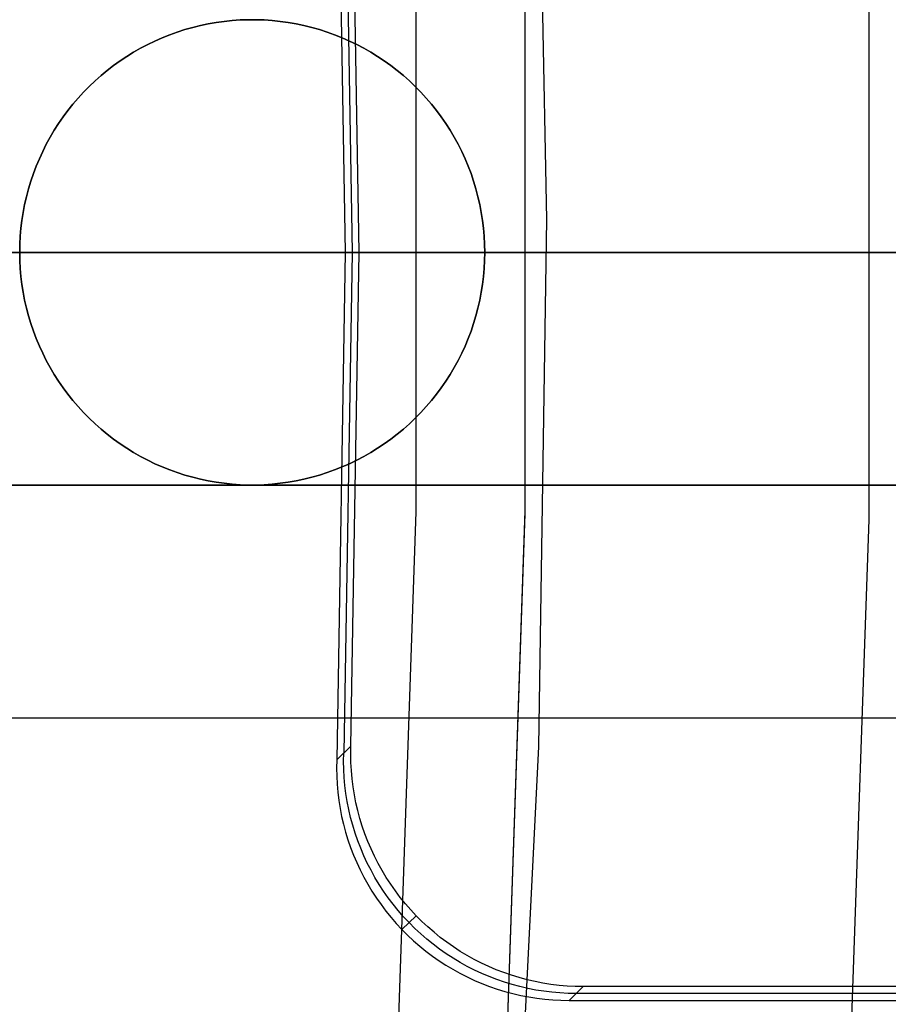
# Model space of a CAD drawing. Header units: millimetres. Extents: x 8926 to 10090, y -5004 to -3986.
# Tile 213 of 256: x 9569.69 to 9573.43, y -4356.74 to -4352.51. Entities that reach past the tile are written whole.
import ezdxf

# ---------------------------------------------------------------- set-up
doc = ezdxf.new("R2010")
doc.units = ezdxf.units.MM
for name, color, linetype in [('1', 7, 'Continuous'), ('COLOR EXT', 7, 'Continuous'), ('luz', 7, 'Continuous')]:
    doc.layers.add(name, color=color, linetype=linetype)
doc.layers.add('BLANCO METALICO', color=7, linetype='Continuous', true_color=0xededed)

msp = doc.modelspace()

# ---------------------------------------------------------------- linework, layer by layer
at = {"layer": '1', "color": 29, "true_color": 0x4d342b}
for p, q in [((9571.9109, -4351.1008, 76.062), (9571.9551, -4353.3647, 76.062)), ((9571.9551, -4353.3647, 76.062), (9571.9207, -4355.6288, 76.062)), ((9571.9207, -4355.6288, 76.062), (9571.8076, -4357.8903, 76.062))]:
    msp.add_line(p, q, dxfattribs=at)
at = {"layer": '1', "color": 250, "true_color": 0x111111}
for p, q in [((9571.862, -4352.3822, 61.1), (9571.862, -4354.6284, 61.1)), ((9571.8622, -4352.3944, 61.1), (9571.8622, -4354.6162, 61.1)), ((9574.7975, -4353.5053, 45.7922), (9533.9541, -4353.5053, 45.7922)), ((9571.8717, -4353.5053, 61.1), (9559.9499, -4353.5053, 61.1)), ((9571.8717, -4353.5053, 61.1), (9571.9734, -4353.5053, 61.0983)), ((9571.9734, -4353.5053, 61.0983), (9572.075, -4353.5053, 61.0931)), ((9572.075, -4353.5053, 61.0931), (9572.1764, -4353.5053, 61.0844)), ((9572.1764, -4353.5053, 61.0844), (9572.2774, -4353.5053, 61.0722)), ((9572.2774, -4353.5053, 61.0722), (9572.378, -4353.5053, 61.0567)), ((9572.378, -4353.5053, 61.0567), (9572.4779, -4353.5053, 61.0377)), ((9572.4779, -4353.5053, 61.0377), (9572.5772, -4353.5053, 61.0153)), ((9572.5772, -4353.5053, 61.0153), (9572.6756, -4353.5053, 60.9895)), ((9572.6756, -4353.5053, 60.9895), (9572.7731, -4353.5053, 60.9604)), ((9572.7731, -4353.5053, 60.9604), (9572.8695, -4353.5053, 60.928)), ((9572.8695, -4353.5053, 60.928), (9572.9648, -4353.5053, 60.8923)), ((9572.9648, -4353.5053, 60.8923), (9573.0588, -4353.5053, 60.8533)), ((9573.0588, -4353.5053, 60.8533), (9573.1514, -4353.5053, 60.8112)), ((9573.1514, -4353.5053, 60.8112), (9573.2425, -4353.5053, 60.7659)), ((9573.2425, -4353.5053, 60.7659), (9573.3321, -4353.5053, 60.7176)), ((9573.3321, -4353.5053, 60.7176), (9573.4199, -4353.5053, 60.6662)), ((9573.4199, -4353.5053, 60.6662), (9573.5059, -4353.5053, 60.6119)), ((9571.862, -4354.6284, 61.1), (9571.7845, -4356.8732, 61.1)), ((9571.8622, -4354.6162, 61.1), (9571.7864, -4356.8367, 61.1))]:
    msp.add_line(p, q, dxfattribs=at)
at = {"layer": 'BLANCO METALICO'}
for p, q in [((9570.4339, -4352.5386, 242.0324), (9570.4006, -4352.5481, 242.0324)), ((9570.4006, -4352.5481, 236.5324), (9570.4339, -4352.5386, 236.5324)), ((9570.4674, -4352.5304, 242.0324), (9570.4339, -4352.5386, 242.0324)), ((9570.4339, -4352.5386, 236.5324), (9570.4674, -4352.5304, 236.5324)), ((9570.5012, -4352.5233, 242.0324), (9570.4674, -4352.5304, 242.0324)), ((9570.4674, -4352.5304, 236.5324), (9570.5012, -4352.5233, 236.5324)), ((9570.5352, -4352.5173, 242.0324), (9570.5012, -4352.5233, 242.0324)), ((9570.5012, -4352.5233, 236.5324), (9570.5352, -4352.5173, 236.5324)), ((9570.5694, -4352.5126, 242.0324), (9570.5352, -4352.5173, 242.0324)), ((9570.5352, -4352.5173, 236.5324), (9570.5694, -4352.5126, 236.5324)), ((9570.6037, -4352.509, 242.0324), (9570.5694, -4352.5126, 242.0324)), ((9570.5694, -4352.5126, 236.5324), (9570.6037, -4352.509, 236.5324)), ((9570.6381, -4352.5066, 242.0324), (9570.6037, -4352.509, 242.0324)), ((9570.6037, -4352.509, 236.5324), (9570.6381, -4352.5066, 236.5324)), ((9570.6726, -4352.5055, 242.0324), (9570.6381, -4352.5066, 242.0324)), ((9570.6381, -4352.5066, 236.5324), (9570.6726, -4352.5055, 236.5324)), ((9570.7072, -4352.5055, 242.0324), (9570.6726, -4352.5055, 242.0324)), ((9570.6726, -4352.5055, 236.5324), (9570.7072, -4352.5055, 236.5324)), ((9570.7417, -4352.5066, 242.0324), (9570.7072, -4352.5055, 242.0324)), ((9570.7072, -4352.5055, 236.5324), (9570.7417, -4352.5066, 236.5324)), ((9570.7761, -4352.509, 242.0324), (9570.7417, -4352.5066, 242.0324)), ((9570.7417, -4352.5066, 236.5324), (9570.7761, -4352.509, 236.5324)), ((9570.8104, -4352.5126, 242.0324), (9570.7761, -4352.509, 242.0324)), ((9570.7761, -4352.509, 236.5324), (9570.8104, -4352.5126, 236.5324)), ((9570.8446, -4352.5173, 242.0324), (9570.8104, -4352.5126, 242.0324)), ((9570.8104, -4352.5126, 236.5324), (9570.8446, -4352.5173, 236.5324)), ((9570.8786, -4352.5233, 242.0324), (9570.8446, -4352.5173, 242.0324)), ((9570.8446, -4352.5173, 236.5324), (9570.8786, -4352.5233, 236.5324)), ((9570.9124, -4352.5304, 242.0324), (9570.8786, -4352.5233, 242.0324)), ((9570.8786, -4352.5233, 236.5324), (9570.9124, -4352.5304, 236.5324)), ((9570.9459, -4352.5386, 242.0324), (9570.9124, -4352.5304, 242.0324)), ((9570.9124, -4352.5304, 236.5324), (9570.9459, -4352.5386, 236.5324)), ((9570.9792, -4352.5481, 242.0324), (9570.9459, -4352.5386, 242.0324)), ((9570.9459, -4352.5386, 236.5324), (9570.9792, -4352.5481, 236.5324)), ((9570.3353, -4352.5703, 242.0324), (9570.3032, -4352.5831, 242.0324)), ((9570.3032, -4352.5831, 236.5324), (9570.3353, -4352.5703, 236.5324)), ((9570.3678, -4352.5586, 242.0324), (9570.3353, -4352.5703, 242.0324)), ((9570.3353, -4352.5703, 236.5324), (9570.3678, -4352.5586, 236.5324)), ((9570.4006, -4352.5481, 242.0324), (9570.3678, -4352.5586, 242.0324)), ((9570.3678, -4352.5586, 236.5324), (9570.4006, -4352.5481, 236.5324)), ((9571.012, -4352.5586, 242.0324), (9570.9792, -4352.5481, 242.0324)), ((9570.9792, -4352.5481, 236.5324), (9571.012, -4352.5586, 236.5324)), ((9571.0445, -4352.5703, 242.0324), (9571.012, -4352.5586, 242.0324)), ((9571.012, -4352.5586, 236.5324), (9571.0445, -4352.5703, 236.5324)), ((9571.0766, -4352.5831, 242.0324), (9571.0445, -4352.5703, 242.0324)), ((9571.0445, -4352.5703, 236.5324), (9571.0766, -4352.5831, 236.5324)), ((9570.2405, -4352.612, 242.0324), (9570.21, -4352.628, 242.0324)), ((9570.21, -4352.628, 236.5324), (9570.2405, -4352.612, 236.5324)), ((9570.2716, -4352.597, 242.0324), (9570.2405, -4352.612, 242.0324)), ((9570.2405, -4352.612, 236.5324), (9570.2716, -4352.597, 236.5324)), ((9570.3032, -4352.5831, 242.0324), (9570.2716, -4352.597, 242.0324)), ((9570.2716, -4352.597, 236.5324), (9570.3032, -4352.5831, 236.5324)), ((9571.1082, -4352.597, 242.0324), (9571.0766, -4352.5831, 242.0324)), ((9571.0766, -4352.5831, 236.5324), (9571.1082, -4352.597, 236.5324)), ((9571.1393, -4352.612, 242.0324), (9571.1082, -4352.597, 242.0324)), ((9571.1082, -4352.597, 236.5324), (9571.1393, -4352.612, 236.5324)), ((9571.1698, -4352.628, 242.0324), (9571.1393, -4352.612, 242.0324)), ((9571.1393, -4352.612, 236.5324), (9571.1698, -4352.628, 236.5324)), ((9570.1506, -4352.6632, 242.0324), (9570.1218, -4352.6823, 242.0324)), ((9570.1218, -4352.6823, 236.5324), (9570.1506, -4352.6632, 236.5324)), ((9570.18, -4352.6451, 242.0324), (9570.1506, -4352.6632, 242.0324)), ((9570.1506, -4352.6632, 236.5324), (9570.18, -4352.6451, 236.5324)), ((9570.21, -4352.628, 242.0324), (9570.18, -4352.6451, 242.0324)), ((9570.18, -4352.6451, 236.5324), (9570.21, -4352.628, 236.5324)), ((9571.1998, -4352.6451, 242.0324), (9571.1698, -4352.628, 242.0324)), ((9571.1698, -4352.628, 236.5324), (9571.1998, -4352.6451, 236.5324)), ((9571.2292, -4352.6632, 242.0324), (9571.1998, -4352.6451, 242.0324)), ((9571.1998, -4352.6451, 236.5324), (9571.2292, -4352.6632, 236.5324)), ((9571.258, -4352.6823, 242.0324), (9571.2292, -4352.6632, 242.0324)), ((9571.2292, -4352.6632, 236.5324), (9571.258, -4352.6823, 236.5324)), ((9570.0938, -4352.7024, 242.0324), (9570.0664, -4352.7235, 242.0324)), ((9570.0664, -4352.7235, 236.5324), (9570.0938, -4352.7024, 236.5324)), ((9570.1218, -4352.6823, 242.0324), (9570.0938, -4352.7024, 242.0324)), ((9570.0938, -4352.7024, 236.5324), (9570.1218, -4352.6823, 236.5324)), ((9571.286, -4352.7024, 242.0324), (9571.258, -4352.6823, 242.0324)), ((9571.258, -4352.6823, 236.5324), (9571.286, -4352.7024, 236.5324)), ((9571.3134, -4352.7235, 242.0324), (9571.286, -4352.7024, 242.0324)), ((9571.286, -4352.7024, 236.5324), (9571.3134, -4352.7235, 236.5324)), ((9570.0398, -4352.7455, 242.0324), (9570.014, -4352.7684, 242.0324)), ((9570.014, -4352.7684, 236.5324), (9570.0398, -4352.7455, 236.5324)), ((9570.0664, -4352.7235, 242.0324), (9570.0398, -4352.7455, 242.0324)), ((9570.0398, -4352.7455, 236.5324), (9570.0664, -4352.7235, 236.5324)), ((9571.34, -4352.7455, 242.0324), (9571.3134, -4352.7235, 242.0324)), ((9571.3134, -4352.7235, 236.5324), (9571.34, -4352.7455, 236.5324)), ((9571.3658, -4352.7684, 242.0324), (9571.34, -4352.7455, 242.0324)), ((9571.34, -4352.7455, 236.5324), (9571.3658, -4352.7684, 236.5324)), ((9569.9889, -4352.7921, 242.0324), (9569.9647, -4352.8167, 242.0324)), ((9569.9647, -4352.8167, 236.5324), (9569.9889, -4352.7921, 236.5324)), ((9570.014, -4352.7684, 242.0324), (9569.9889, -4352.7921, 242.0324)), ((9569.9889, -4352.7921, 236.5324), (9570.014, -4352.7684, 236.5324)), ((9571.3909, -4352.7921, 242.0324), (9571.3658, -4352.7684, 242.0324)), ((9571.3658, -4352.7684, 236.5324), (9571.3909, -4352.7921, 236.5324)), ((9571.4151, -4352.8167, 242.0324), (9571.3909, -4352.7921, 242.0324)), ((9571.3909, -4352.7921, 236.5324), (9571.4151, -4352.8167, 236.5324)), ((9569.9647, -4352.8167, 242.0324), (9569.9414, -4352.8422, 242.0324)), ((9569.9414, -4352.8422, 236.5324), (9569.9647, -4352.8167, 236.5324)), ((9571.4384, -4352.8422, 242.0324), (9571.4151, -4352.8167, 242.0324)), ((9571.4151, -4352.8167, 236.5324), (9571.4384, -4352.8422, 236.5324)), ((9569.9189, -4352.8684, 242.0324), (9569.8974, -4352.8954, 242.0324)), ((9569.8974, -4352.8954, 236.5324), (9569.9189, -4352.8684, 236.5324)), ((9569.9414, -4352.8422, 242.0324), (9569.9189, -4352.8684, 242.0324)), ((9569.9189, -4352.8684, 236.5324), (9569.9414, -4352.8422, 236.5324)), ((9571.4609, -4352.8684, 242.0324), (9571.4384, -4352.8422, 242.0324)), ((9571.4384, -4352.8422, 236.5324), (9571.4609, -4352.8684, 236.5324)), ((9571.4824, -4352.8954, 242.0324), (9571.4609, -4352.8684, 242.0324)), ((9571.4609, -4352.8684, 236.5324), (9571.4824, -4352.8954, 236.5324)), ((9569.8974, -4352.8954, 242.0324), (9569.8768, -4352.9231, 242.0324)), ((9569.8768, -4352.9231, 236.5324), (9569.8974, -4352.8954, 236.5324)), ((9571.503, -4352.9231, 242.0324), (9571.4824, -4352.8954, 242.0324)), ((9571.4824, -4352.8954, 236.5324), (9571.503, -4352.9231, 236.5324)), ((9569.8572, -4352.9515, 242.0324), (9569.8386, -4352.9806, 242.0324)), ((9569.8386, -4352.9806, 236.5324), (9569.8572, -4352.9515, 236.5324)), ((9569.8768, -4352.9231, 242.0324), (9569.8572, -4352.9515, 242.0324)), ((9569.8572, -4352.9515, 236.5324), (9569.8768, -4352.9231, 236.5324)), ((9571.5226, -4352.9515, 242.0324), (9571.503, -4352.9231, 242.0324)), ((9571.503, -4352.9231, 236.5324), (9571.5226, -4352.9515, 236.5324)), ((9571.5412, -4352.9806, 242.0324), (9571.5226, -4352.9515, 242.0324)), ((9571.5226, -4352.9515, 236.5324), (9571.5412, -4352.9806, 236.5324)), ((9569.8386, -4352.9806, 242.0324), (9569.821, -4353.0103, 242.0324)), ((9569.821, -4353.0103, 236.5324), (9569.8386, -4352.9806, 236.5324)), ((9571.5588, -4353.0103, 242.0324), (9571.5412, -4352.9806, 242.0324)), ((9571.5412, -4352.9806, 236.5324), (9571.5588, -4353.0103, 236.5324)), ((9569.8044, -4353.0406, 242.0324), (9569.7889, -4353.0714, 242.0324)), ((9569.7889, -4353.0714, 236.5324), (9569.8044, -4353.0406, 236.5324)), ((9569.821, -4353.0103, 242.0324), (9569.8044, -4353.0406, 242.0324)), ((9569.8044, -4353.0406, 236.5324), (9569.821, -4353.0103, 236.5324)), ((9571.5754, -4353.0406, 242.0324), (9571.5588, -4353.0103, 242.0324)), ((9571.5588, -4353.0103, 236.5324), (9571.5754, -4353.0406, 236.5324)), ((9571.5909, -4353.0714, 242.0324), (9571.5754, -4353.0406, 242.0324)), ((9571.5754, -4353.0406, 236.5324), (9571.5909, -4353.0714, 236.5324)), ((9569.7889, -4353.0714, 242.0324), (9569.7745, -4353.1028, 242.0324)), ((9569.7745, -4353.1028, 236.5324), (9569.7889, -4353.0714, 236.5324)), ((9571.6053, -4353.1028, 242.0324), (9571.5909, -4353.0714, 242.0324)), ((9571.5909, -4353.0714, 236.5324), (9571.6053, -4353.1028, 236.5324)), ((9569.7745, -4353.1028, 242.0324), (9569.7611, -4353.1346, 242.0324)), ((9569.7611, -4353.1346, 236.5324), (9569.7745, -4353.1028, 236.5324)), ((9571.6187, -4353.1346, 242.0324), (9571.6053, -4353.1028, 242.0324)), ((9571.6053, -4353.1028, 236.5324), (9571.6187, -4353.1346, 236.5324)), ((9569.7489, -4353.1669, 242.0324), (9569.7378, -4353.1996, 242.0324)), ((9569.7378, -4353.1996, 236.5324), (9569.7489, -4353.1669, 236.5324)), ((9569.7611, -4353.1346, 242.0324), (9569.7489, -4353.1669, 242.0324)), ((9569.7489, -4353.1669, 236.5324), (9569.7611, -4353.1346, 236.5324)), ((9571.6309, -4353.1669, 242.0324), (9571.6187, -4353.1346, 242.0324)), ((9571.6187, -4353.1346, 236.5324), (9571.6309, -4353.1669, 236.5324)), ((9571.642, -4353.1996, 242.0324), (9571.6309, -4353.1669, 242.0324)), ((9571.6309, -4353.1669, 236.5324), (9571.642, -4353.1996, 236.5324)), ((9569.7378, -4353.1996, 242.0324), (9569.7278, -4353.2326, 242.0324)), ((9569.7278, -4353.2326, 236.5324), (9569.7378, -4353.1996, 236.5324)), ((9571.652, -4353.2326, 242.0324), (9571.642, -4353.1996, 242.0324)), ((9571.642, -4353.1996, 236.5324), (9571.652, -4353.2326, 236.5324)), ((9569.7278, -4353.2326, 242.0324), (9569.719, -4353.266, 242.0324)), ((9569.719, -4353.266, 236.5324), (9569.7278, -4353.2326, 236.5324)), ((9571.6608, -4353.266, 242.0324), (9571.652, -4353.2326, 242.0324)), ((9571.652, -4353.2326, 236.5324), (9571.6608, -4353.266, 236.5324)), ((9569.7113, -4353.2996, 242.0324), (9569.7048, -4353.3335, 242.0324)), ((9569.7048, -4353.3335, 236.5324), (9569.7113, -4353.2996, 236.5324)), ((9569.719, -4353.266, 242.0324), (9569.7113, -4353.2996, 242.0324)), ((9569.7113, -4353.2996, 236.5324), (9569.719, -4353.266, 236.5324)), ((9571.6685, -4353.2996, 242.0324), (9571.6608, -4353.266, 242.0324)), ((9571.6608, -4353.266, 236.5324), (9571.6685, -4353.2996, 236.5324)), ((9571.675, -4353.3335, 242.0324), (9571.6685, -4353.2996, 242.0324)), ((9571.6685, -4353.2996, 236.5324), (9571.675, -4353.3335, 236.5324)), ((9569.7048, -4353.3335, 242.0324), (9569.6994, -4353.3677, 242.0324)), ((9569.6994, -4353.3677, 236.5324), (9569.7048, -4353.3335, 236.5324)), ((9571.6804, -4353.3677, 242.0324), (9571.675, -4353.3335, 242.0324)), ((9571.675, -4353.3335, 236.5324), (9571.6804, -4353.3677, 236.5324)), ((9569.6994, -4353.3677, 242.0324), (9569.6953, -4353.4019, 242.0324)), ((9569.6953, -4353.4019, 236.5324), (9569.6994, -4353.3677, 236.5324)), ((9571.6845, -4353.4019, 242.0324), (9571.6804, -4353.3677, 242.0324)), ((9571.6804, -4353.3677, 236.5324), (9571.6845, -4353.4019, 236.5324)), ((9569.6953, -4353.4019, 242.0324), (9569.6923, -4353.4363, 242.0324)), ((9569.6923, -4353.4363, 236.5324), (9569.6953, -4353.4019, 236.5324)), ((9571.6875, -4353.4363, 242.0324), (9571.6845, -4353.4019, 242.0324)), ((9571.6845, -4353.4019, 236.5324), (9571.6875, -4353.4363, 236.5324)), ((9569.6923, -4353.4363, 242.0324), (9569.6905, -4353.4708, 242.0324)), ((9569.6905, -4353.4708, 236.5324), (9569.6923, -4353.4363, 236.5324)), ((9571.6893, -4353.4708, 242.0324), (9571.6875, -4353.4363, 242.0324)), ((9571.6875, -4353.4363, 236.5324), (9571.6893, -4353.4708, 236.5324)), ((9531.805, -4353.5053, 219.9163), (9605.005, -4353.5053, 219.9163)), ((9605.005, -4353.5053, 219.1163), (9532.305, -4353.5053, 219.1163)), ((9560.1899, -4353.5053, 236.5324), (9569.6899, -4353.5053, 236.5324)), ((9569.6899, -4353.5053, 242.0324), (9560.6909, -4353.5053, 242.0324)), ((9569.6905, -4353.4708, 242.0324), (9569.6899, -4353.5053, 242.0324)), ((9569.6899, -4353.5053, 236.5324), (9569.6905, -4353.4708, 236.5324)), ((9569.6899, -4353.5053, 236.5324), (9569.6899, -4353.5053, 242.0324)), ((9569.6899, -4353.5053, 242.0324), (9569.6905, -4353.5398, 242.0324)), ((9569.6905, -4353.5398, 236.5324), (9569.6899, -4353.5053, 236.5324)), ((9571.6899, -4353.5053, 242.0324), (9571.6893, -4353.4708, 242.0324)), ((9571.6893, -4353.4708, 236.5324), (9571.6899, -4353.5053, 236.5324)), ((9571.6893, -4353.5398, 242.0324), (9571.6899, -4353.5053, 242.0324)), ((9571.6899, -4353.5053, 236.5324), (9571.6893, -4353.5398, 236.5324)), ((9571.6899, -4353.5053, 236.5324), (9571.6899, -4353.5053, 242.0324)), ((9577.6899, -4353.5053, 242.0324), (9571.6899, -4353.5053, 242.0324)), ((9571.6899, -4353.5053, 236.5324), (9577.6899, -4353.5053, 236.5324)), ((9569.6905, -4353.5398, 242.0324), (9569.6923, -4353.5743, 242.0324)), ((9569.6923, -4353.5743, 236.5324), (9569.6905, -4353.5398, 236.5324)), ((9571.6875, -4353.5743, 242.0324), (9571.6893, -4353.5398, 242.0324)), ((9571.6893, -4353.5398, 236.5324), (9571.6875, -4353.5743, 236.5324)), ((9569.6923, -4353.5743, 242.0324), (9569.6953, -4353.6087, 242.0324)), ((9569.6953, -4353.6087, 236.5324), (9569.6923, -4353.5743, 236.5324)), ((9571.6845, -4353.6087, 242.0324), (9571.6875, -4353.5743, 242.0324)), ((9571.6875, -4353.5743, 236.5324), (9571.6845, -4353.6087, 236.5324)), ((9569.6953, -4353.6087, 242.0324), (9569.6994, -4353.643, 242.0324)), ((9569.6994, -4353.643, 236.5324), (9569.6953, -4353.6087, 236.5324)), ((9571.6804, -4353.643, 242.0324), (9571.6845, -4353.6087, 242.0324)), ((9571.6845, -4353.6087, 236.5324), (9571.6804, -4353.643, 236.5324)), ((9569.6994, -4353.643, 242.0324), (9569.7048, -4353.6771, 242.0324)), ((9569.7048, -4353.6771, 236.5324), (9569.6994, -4353.643, 236.5324)), ((9569.7048, -4353.6771, 242.0324), (9569.7113, -4353.711, 242.0324)), ((9569.7113, -4353.711, 236.5324), (9569.7048, -4353.6771, 236.5324)), ((9571.6685, -4353.711, 242.0324), (9571.675, -4353.6771, 242.0324)), ((9571.675, -4353.6771, 236.5324), (9571.6685, -4353.711, 236.5324)), ((9571.675, -4353.6771, 242.0324), (9571.6804, -4353.643, 242.0324)), ((9571.6804, -4353.643, 236.5324), (9571.675, -4353.6771, 236.5324)), ((9569.7113, -4353.711, 242.0324), (9569.719, -4353.7446, 242.0324)), ((9569.719, -4353.7446, 236.5324), (9569.7113, -4353.711, 236.5324)), ((9571.6608, -4353.7446, 242.0324), (9571.6685, -4353.711, 242.0324)), ((9571.6685, -4353.711, 236.5324), (9571.6608, -4353.7446, 236.5324)), ((9569.719, -4353.7446, 242.0324), (9569.7278, -4353.778, 242.0324)), ((9569.7278, -4353.778, 236.5324), (9569.719, -4353.7446, 236.5324)), ((9571.652, -4353.778, 242.0324), (9571.6608, -4353.7446, 242.0324)), ((9571.6608, -4353.7446, 236.5324), (9571.652, -4353.778, 236.5324)), ((9569.7278, -4353.778, 242.0324), (9569.7378, -4353.811, 242.0324)), ((9569.7378, -4353.811, 236.5324), (9569.7278, -4353.778, 236.5324)), ((9571.642, -4353.811, 242.0324), (9571.652, -4353.778, 242.0324)), ((9571.652, -4353.778, 236.5324), (9571.642, -4353.811, 236.5324)), ((9569.7378, -4353.811, 242.0324), (9569.7489, -4353.8437, 242.0324)), ((9569.7489, -4353.8437, 236.5324), (9569.7378, -4353.811, 236.5324)), ((9569.7489, -4353.8437, 242.0324), (9569.7611, -4353.876, 242.0324)), ((9569.7611, -4353.876, 236.5324), (9569.7489, -4353.8437, 236.5324)), ((9571.6187, -4353.876, 242.0324), (9571.6309, -4353.8437, 242.0324)), ((9571.6309, -4353.8437, 236.5324), (9571.6187, -4353.876, 236.5324)), ((9571.6309, -4353.8437, 242.0324), (9571.642, -4353.811, 242.0324)), ((9571.642, -4353.811, 236.5324), (9571.6309, -4353.8437, 236.5324)), ((9569.7611, -4353.876, 242.0324), (9569.7745, -4353.9078, 242.0324)), ((9569.7745, -4353.9078, 236.5324), (9569.7611, -4353.876, 236.5324)), ((9571.6053, -4353.9078, 242.0324), (9571.6187, -4353.876, 242.0324)), ((9571.6187, -4353.876, 236.5324), (9571.6053, -4353.9078, 236.5324)), ((9569.7745, -4353.9078, 242.0324), (9569.7889, -4353.9392, 242.0324)), ((9569.7889, -4353.9392, 236.5324), (9569.7745, -4353.9078, 236.5324)), ((9571.5909, -4353.9392, 242.0324), (9571.6053, -4353.9078, 242.0324)), ((9571.6053, -4353.9078, 236.5324), (9571.5909, -4353.9392, 236.5324)), ((9569.7889, -4353.9392, 242.0324), (9569.8044, -4353.97, 242.0324)), ((9569.8044, -4353.97, 236.5324), (9569.7889, -4353.9392, 236.5324)), ((9569.8044, -4353.97, 242.0324), (9569.821, -4354.0003, 242.0324)), ((9569.821, -4354.0003, 236.5324), (9569.8044, -4353.97, 236.5324)), ((9571.5588, -4354.0003, 242.0324), (9571.5754, -4353.97, 242.0324)), ((9571.5754, -4353.97, 236.5324), (9571.5588, -4354.0003, 236.5324)), ((9571.5754, -4353.97, 242.0324), (9571.5909, -4353.9392, 242.0324)), ((9571.5909, -4353.9392, 236.5324), (9571.5754, -4353.97, 236.5324)), ((9569.821, -4354.0003, 242.0324), (9569.8386, -4354.03, 242.0324)), ((9569.8386, -4354.03, 236.5324), (9569.821, -4354.0003, 236.5324)), ((9571.5412, -4354.03, 242.0324), (9571.5588, -4354.0003, 242.0324)), ((9571.5588, -4354.0003, 236.5324), (9571.5412, -4354.03, 236.5324)), ((9569.8386, -4354.03, 242.0324), (9569.8572, -4354.0591, 242.0324)), ((9569.8572, -4354.0591, 236.5324), (9569.8386, -4354.03, 236.5324)), ((9569.8572, -4354.0591, 242.0324), (9569.8768, -4354.0875, 242.0324)), ((9569.8768, -4354.0875, 236.5324), (9569.8572, -4354.0591, 236.5324)), ((9571.503, -4354.0875, 242.0324), (9571.5226, -4354.0591, 242.0324)), ((9571.5226, -4354.0591, 236.5324), (9571.503, -4354.0875, 236.5324)), ((9571.5226, -4354.0591, 242.0324), (9571.5412, -4354.03, 242.0324)), ((9571.5412, -4354.03, 236.5324), (9571.5226, -4354.0591, 236.5324)), ((9569.8768, -4354.0875, 242.0324), (9569.8974, -4354.1152, 242.0324)), ((9569.8974, -4354.1152, 236.5324), (9569.8768, -4354.0875, 236.5324)), ((9571.4824, -4354.1152, 242.0324), (9571.503, -4354.0875, 242.0324)), ((9571.503, -4354.0875, 236.5324), (9571.4824, -4354.1152, 236.5324)), ((9569.8974, -4354.1152, 242.0324), (9569.9189, -4354.1422, 242.0324)), ((9569.9189, -4354.1422, 236.5324), (9569.8974, -4354.1152, 236.5324)), ((9569.9189, -4354.1422, 242.0324), (9569.9414, -4354.1684, 242.0324)), ((9569.9414, -4354.1684, 236.5324), (9569.9189, -4354.1422, 236.5324)), ((9571.4384, -4354.1684, 242.0324), (9571.4609, -4354.1422, 242.0324)), ((9571.4609, -4354.1422, 236.5324), (9571.4384, -4354.1684, 236.5324)), ((9571.4609, -4354.1422, 242.0324), (9571.4824, -4354.1152, 242.0324)), ((9571.4824, -4354.1152, 236.5324), (9571.4609, -4354.1422, 236.5324)), ((9569.9414, -4354.1684, 242.0324), (9569.9647, -4354.1939, 242.0324)), ((9569.9647, -4354.1939, 236.5324), (9569.9414, -4354.1684, 236.5324)), ((9571.4151, -4354.1939, 242.0324), (9571.4384, -4354.1684, 242.0324)), ((9571.4384, -4354.1684, 236.5324), (9571.4151, -4354.1939, 236.5324)), ((9569.9647, -4354.1939, 242.0324), (9569.9889, -4354.2185, 242.0324)), ((9569.9889, -4354.2185, 236.5324), (9569.9647, -4354.1939, 236.5324)), ((9569.9889, -4354.2185, 242.0324), (9570.014, -4354.2423, 242.0324)), ((9570.014, -4354.2423, 236.5324), (9569.9889, -4354.2185, 236.5324)), ((9571.3658, -4354.2423, 242.0324), (9571.3909, -4354.2185, 242.0324)), ((9571.3909, -4354.2185, 236.5324), (9571.3658, -4354.2423, 236.5324)), ((9571.3909, -4354.2185, 242.0324), (9571.4151, -4354.1939, 242.0324)), ((9571.4151, -4354.1939, 236.5324), (9571.3909, -4354.2185, 236.5324)), ((9570.014, -4354.2423, 242.0324), (9570.0398, -4354.2651, 242.0324)), ((9570.0398, -4354.2651, 236.5324), (9570.014, -4354.2423, 236.5324)), ((9570.0398, -4354.2651, 242.0324), (9570.0664, -4354.2871, 242.0324)), ((9570.0664, -4354.2871, 236.5324), (9570.0398, -4354.2651, 236.5324)), ((9571.3134, -4354.2871, 242.0324), (9571.34, -4354.2651, 242.0324)), ((9571.34, -4354.2651, 236.5324), (9571.3134, -4354.2871, 236.5324)), ((9571.34, -4354.2651, 242.0324), (9571.3658, -4354.2423, 242.0324)), ((9571.3658, -4354.2423, 236.5324), (9571.34, -4354.2651, 236.5324)), ((9570.0664, -4354.2871, 242.0324), (9570.0938, -4354.3082, 242.0324)), ((9570.0938, -4354.3082, 236.5324), (9570.0664, -4354.2871, 236.5324)), ((9570.0938, -4354.3082, 242.0324), (9570.1218, -4354.3283, 242.0324)), ((9570.1218, -4354.3283, 236.5324), (9570.0938, -4354.3082, 236.5324)), ((9571.258, -4354.3283, 242.0324), (9571.286, -4354.3082, 242.0324)), ((9571.286, -4354.3082, 236.5324), (9571.258, -4354.3283, 236.5324)), ((9571.286, -4354.3082, 242.0324), (9571.3134, -4354.2871, 242.0324)), ((9571.3134, -4354.2871, 236.5324), (9571.286, -4354.3082, 236.5324)), ((9570.1218, -4354.3283, 242.0324), (9570.1506, -4354.3474, 242.0324)), ((9570.1506, -4354.3474, 236.5324), (9570.1218, -4354.3283, 236.5324)), ((9570.1506, -4354.3474, 242.0324), (9570.18, -4354.3655, 242.0324)), ((9570.18, -4354.3655, 236.5324), (9570.1506, -4354.3474, 236.5324)), ((9571.1998, -4354.3655, 242.0324), (9571.2292, -4354.3474, 242.0324)), ((9571.2292, -4354.3474, 236.5324), (9571.1998, -4354.3655, 236.5324)), ((9571.2292, -4354.3474, 242.0324), (9571.258, -4354.3283, 242.0324)), ((9571.258, -4354.3283, 236.5324), (9571.2292, -4354.3474, 236.5324)), ((9570.18, -4354.3655, 242.0324), (9570.21, -4354.3826, 242.0324)), ((9570.21, -4354.3826, 236.5324), (9570.18, -4354.3655, 236.5324)), ((9570.21, -4354.3826, 242.0324), (9570.2405, -4354.3987, 242.0324)), ((9570.2405, -4354.3987, 236.5324), (9570.21, -4354.3826, 236.5324)), ((9570.2405, -4354.3987, 242.0324), (9570.2716, -4354.4136, 242.0324)), ((9570.2716, -4354.4136, 236.5324), (9570.2405, -4354.3987, 236.5324)), ((9571.1082, -4354.4136, 242.0324), (9571.1393, -4354.3987, 242.0324)), ((9571.1393, -4354.3987, 236.5324), (9571.1082, -4354.4136, 236.5324)), ((9571.1393, -4354.3987, 242.0324), (9571.1698, -4354.3826, 242.0324)), ((9571.1698, -4354.3826, 236.5324), (9571.1393, -4354.3987, 236.5324)), ((9571.1698, -4354.3826, 242.0324), (9571.1998, -4354.3655, 242.0324)), ((9571.1998, -4354.3655, 236.5324), (9571.1698, -4354.3826, 236.5324)), ((9570.2716, -4354.4136, 242.0324), (9570.3032, -4354.4275, 242.0324)), ((9570.3032, -4354.4275, 236.5324), (9570.2716, -4354.4136, 236.5324)), ((9570.3032, -4354.4275, 242.0324), (9570.3353, -4354.4403, 242.0324)), ((9570.3353, -4354.4403, 236.5324), (9570.3032, -4354.4275, 236.5324)), ((9570.3353, -4354.4403, 242.0324), (9570.3678, -4354.452, 242.0324)), ((9570.3678, -4354.452, 236.5324), (9570.3353, -4354.4403, 236.5324)), ((9571.012, -4354.452, 242.0324), (9571.0445, -4354.4403, 242.0324)), ((9571.0445, -4354.4403, 236.5324), (9571.012, -4354.452, 236.5324)), ((9571.0445, -4354.4403, 242.0324), (9571.0766, -4354.4275, 242.0324)), ((9571.0766, -4354.4275, 236.5324), (9571.0445, -4354.4403, 236.5324)), ((9571.0766, -4354.4275, 242.0324), (9571.1082, -4354.4136, 242.0324)), ((9571.1082, -4354.4136, 236.5324), (9571.0766, -4354.4275, 236.5324)), ((9570.3678, -4354.452, 242.0324), (9570.4006, -4354.4626, 242.0324)), ((9570.4006, -4354.4626, 236.5324), (9570.3678, -4354.452, 236.5324)), ((9570.4006, -4354.4626, 242.0324), (9570.4339, -4354.472, 242.0324)), ((9570.4339, -4354.472, 236.5324), (9570.4006, -4354.4626, 236.5324)), ((9570.4339, -4354.472, 242.0324), (9570.4674, -4354.4802, 242.0324)), ((9570.4674, -4354.4802, 236.5324), (9570.4339, -4354.472, 236.5324)), ((9570.4674, -4354.4802, 242.0324), (9570.5012, -4354.4873, 242.0324)), ((9570.5012, -4354.4873, 236.5324), (9570.4674, -4354.4802, 236.5324)), ((9570.8786, -4354.4873, 242.0324), (9570.9124, -4354.4802, 242.0324)), ((9570.9124, -4354.4802, 236.5324), (9570.8786, -4354.4873, 236.5324)), ((9570.9124, -4354.4802, 242.0324), (9570.9459, -4354.472, 242.0324)), ((9570.9459, -4354.472, 236.5324), (9570.9124, -4354.4802, 236.5324)), ((9570.9459, -4354.472, 242.0324), (9570.9792, -4354.4626, 242.0324)), ((9570.9792, -4354.4626, 236.5324), (9570.9459, -4354.472, 236.5324)), ((9570.9792, -4354.4626, 242.0324), (9571.012, -4354.452, 242.0324)), ((9571.012, -4354.452, 236.5324), (9570.9792, -4354.4626, 236.5324)), ((9570.5012, -4354.4873, 242.0324), (9570.5352, -4354.4933, 242.0324)), ((9570.5352, -4354.4933, 236.5324), (9570.5012, -4354.4873, 236.5324)), ((9570.5352, -4354.4933, 242.0324), (9570.5694, -4354.498, 242.0324)), ((9570.5694, -4354.498, 236.5324), (9570.5352, -4354.4933, 236.5324)), ((9570.5694, -4354.498, 242.0324), (9570.6037, -4354.5016, 242.0324)), ((9570.6037, -4354.5016, 236.5324), (9570.5694, -4354.498, 236.5324)), ((9570.6037, -4354.5016, 242.0324), (9570.6381, -4354.504, 242.0324)), ((9570.6381, -4354.504, 236.5324), (9570.6037, -4354.5016, 236.5324)), ((9570.6381, -4354.504, 242.0324), (9570.6726, -4354.5052, 242.0324)), ((9570.6726, -4354.5052, 236.5324), (9570.6381, -4354.504, 236.5324)), ((9570.6726, -4354.5052, 242.0324), (9570.7072, -4354.5052, 242.0324)), ((9570.7072, -4354.5052, 236.5324), (9570.6726, -4354.5052, 236.5324)), ((9570.6899, -4354.5053, 236.5324), (9570.6899, -4354.5053, 242.0324)), ((9570.7072, -4354.5052, 242.0324), (9570.7417, -4354.504, 242.0324)), ((9570.7417, -4354.504, 236.5324), (9570.7072, -4354.5052, 236.5324)), ((9570.7417, -4354.504, 242.0324), (9570.7761, -4354.5016, 242.0324)), ((9570.7761, -4354.5016, 236.5324), (9570.7417, -4354.504, 236.5324)), ((9570.7761, -4354.5016, 242.0324), (9570.8104, -4354.498, 242.0324)), ((9570.8104, -4354.498, 236.5324), (9570.7761, -4354.5016, 236.5324)), ((9570.8104, -4354.498, 242.0324), (9570.8446, -4354.4933, 242.0324)), ((9570.8446, -4354.4933, 236.5324), (9570.8104, -4354.498, 236.5324)), ((9570.8446, -4354.4933, 242.0324), (9570.8786, -4354.4873, 242.0324)), ((9570.8786, -4354.4873, 236.5324), (9570.8446, -4354.4933, 236.5324)), ((9559.9272, -4355.5053, 242.0324), (9581.6899, -4355.5053, 242.0324))]:
    msp.add_line(p, q, dxfattribs=at)
at = {"layer": 'COLOR EXT', "color": 30, "true_color": 0xff8d00}
for p, q in [((9571.0532, -4351.324, 19.1621), (9571.0902, -4353.5053, 19.1621)), ((9571.0838, -4351.3532, 17.1621), (9571.1198, -4353.5053, 17.1621)), ((9571.1495, -4353.5053, 15.1621), (9571.1145, -4351.3824, 15.1621)), ((9571.0902, -4353.5053, 19.1621), (9539.7988, -4353.5053, 19.1621)), ((9579.8053, -4353.5053, 25.2621), (9541.8053, -4353.5053, 25.2621)), ((9571.0902, -4353.5053, 19.1621), (9571.0532, -4355.6866, 19.1621)), ((9571.1198, -4353.5053, 17.1621), (9571.0838, -4355.6574, 17.1621)), ((9571.0902, -4353.5053, 19.1621), (9571.1495, -4353.5053, 15.1621)), ((9571.1145, -4355.6282, 15.1621), (9571.1495, -4353.5053, 15.1621)), ((9578.3995, -4353.5053, 15.1621), (9571.1495, -4353.5053, 15.1621)), ((9579.7984, -4354.5053, 21.2621), (9541.7907, -4354.5053, 21.2621)), ((9541.7907, -4354.5053, 25.2621), (9579.7984, -4354.5053, 25.2621)), ((9579.7984, -4354.5053, 23.2621), (9541.7907, -4354.5053, 23.2621)), ((9571.0532, -4355.6866, 19.1621), (9571.1145, -4355.6282, 15.1621)), ((9571.0832, -4355.6923, 17.1649), (9571.0838, -4355.6574, 17.1654)), ((9571.1139, -4355.663, 15.1621), (9571.1145, -4355.6282, 15.1621)), ((9571.1146, -4355.6979, 15.1621), (9571.1139, -4355.663, 15.1621)), ((9571.0532, -4355.6866, 19.1621), (9571.0526, -4355.7215, 19.1621)), ((9571.0839, -4355.7272, 17.1644), (9571.0832, -4355.6923, 17.1649)), ((9571.1165, -4355.7327, 15.1621), (9571.1146, -4355.6979, 15.1621)), ((9571.0526, -4355.7215, 19.1621), (9571.0532, -4355.7564, 19.1621)), ((9571.0858, -4355.762, 17.1639), (9571.0839, -4355.7272, 17.1644)), ((9571.1196, -4355.7674, 15.1621), (9571.1165, -4355.7327, 15.1621)), ((9571.0532, -4355.7564, 19.1621), (9571.0551, -4355.7912, 19.1621)), ((9571.0551, -4355.7912, 19.1621), (9571.0581, -4355.8259, 19.1621)), ((9571.0889, -4355.7967, 17.1634), (9571.0858, -4355.762, 17.1639)), ((9571.0932, -4355.8313, 17.163), (9571.0889, -4355.7967, 17.1634)), ((9571.1239, -4355.802, 15.1621), (9571.1196, -4355.7674, 15.1621)), ((9571.0581, -4355.8259, 19.1621), (9571.0624, -4355.8605, 19.1621)), ((9571.0987, -4355.8657, 17.1626), (9571.0932, -4355.8313, 17.163)), ((9571.1294, -4355.8364, 15.1621), (9571.1239, -4355.802, 15.1621)), ((9571.1361, -4355.8707, 15.1621), (9571.1294, -4355.8364, 15.1621)), ((9571.0624, -4355.8605, 19.1621), (9571.0679, -4355.895, 19.1621)), ((9571.1054, -4355.9, 17.1622), (9571.0987, -4355.8657, 17.1626)), ((9571.144, -4355.9046, 15.1621), (9571.1361, -4355.8707, 15.1621)), ((9571.0679, -4355.895, 19.1621), (9571.0746, -4355.9292, 19.1621)), ((9571.1133, -4355.9339, 17.1618), (9571.1054, -4355.9, 17.1622)), ((9571.1531, -4355.9383, 15.1621), (9571.144, -4355.9046, 15.1621)), ((9571.0746, -4355.9292, 19.1621), (9571.0825, -4355.9632, 19.1621)), ((9571.0825, -4355.9632, 19.1621), (9571.0915, -4355.9969, 19.1621)), ((9571.1223, -4355.9676, 17.1614), (9571.1133, -4355.9339, 17.1618)), ((9571.1633, -4355.9716, 15.1621), (9571.1531, -4355.9383, 15.1621)), ((9571.0915, -4355.9969, 19.1621), (9571.1017, -4356.0302, 19.1621)), ((9571.1326, -4356.0009, 17.1611), (9571.1223, -4355.9676, 17.1614)), ((9571.144, -4356.0339, 17.1608), (9571.1326, -4356.0009, 17.1611)), ((9571.1747, -4356.0045, 15.1621), (9571.1633, -4355.9716, 15.1621)), ((9571.1873, -4356.0371, 15.1621), (9571.1747, -4356.0045, 15.1621)), ((9571.1017, -4356.0302, 19.1621), (9571.1131, -4356.0632, 19.1621)), ((9571.1565, -4356.0664, 17.1605), (9571.144, -4356.0339, 17.1608)), ((9571.2009, -4356.0691, 15.1621), (9571.1873, -4356.0371, 15.1621)), ((9571.1131, -4356.0632, 19.1621), (9571.1256, -4356.0958, 19.1621)), ((9571.1702, -4356.0985, 17.1602), (9571.1565, -4356.0664, 17.1605)), ((9571.2157, -4356.1007, 15.1621), (9571.2009, -4356.0691, 15.1621)), ((9571.1256, -4356.0958, 19.1621), (9571.1393, -4356.1279, 19.1621)), ((9571.1393, -4356.1279, 19.1621), (9571.1541, -4356.1595, 19.1621)), ((9571.1849, -4356.1301, 17.16), (9571.1702, -4356.0985, 17.1602)), ((9571.2008, -4356.1611, 17.1597), (9571.1849, -4356.1301, 17.16)), ((9571.2316, -4356.1317, 15.1621), (9571.2157, -4356.1007, 15.1621)), ((9571.2485, -4356.1622, 15.1621), (9571.2316, -4356.1317, 15.1621)), ((9571.1541, -4356.1595, 19.1621), (9571.1699, -4356.1905, 19.1621)), ((9571.2177, -4356.1916, 17.1596), (9571.2008, -4356.1611, 17.1597)), ((9571.2665, -4356.1921, 15.1621), (9571.2485, -4356.1622, 15.1621)), ((9571.1699, -4356.1905, 19.1621), (9571.1868, -4356.221, 19.1621)), ((9571.2357, -4356.2215, 17.1594), (9571.2177, -4356.1916, 17.1596)), ((9571.2855, -4356.2213, 15.1621), (9571.2665, -4356.1921, 15.1621)), ((9571.1868, -4356.221, 19.1621), (9571.2048, -4356.2509, 19.1621)), ((9571.2048, -4356.2509, 19.1621), (9571.2238, -4356.2802, 19.1621)), ((9571.2547, -4356.2507, 17.1592), (9571.2357, -4356.2215, 17.1594)), ((9571.2748, -4356.2792, 17.1591), (9571.2547, -4356.2507, 17.1592)), ((9571.3056, -4356.2498, 15.1621), (9571.2855, -4356.2213, 15.1621)), ((9571.3266, -4356.2776, 15.1621), (9571.3056, -4356.2498, 15.1621)), ((9571.2238, -4356.2802, 19.1621), (9571.2439, -4356.3087, 19.1621)), ((9571.2958, -4356.3071, 17.159), (9571.2748, -4356.2792, 17.1591)), ((9571.3485, -4356.3047, 15.1621), (9571.3266, -4356.2776, 15.1621)), ((9571.3714, -4356.331, 15.1621), (9571.3485, -4356.3047, 15.1621)), ((9571.2439, -4356.3087, 19.1621), (9571.2649, -4356.3366, 19.1621)), ((9571.2649, -4356.3366, 19.1621), (9571.2868, -4356.3637, 19.1621)), ((9571.3177, -4356.3341, 17.159), (9571.2958, -4356.3071, 17.159)), ((9571.3406, -4356.3604, 17.1589), (9571.3177, -4356.3341, 17.159)), ((9571.3952, -4356.3565, 15.1621), (9571.3714, -4356.331, 15.1621)), ((9571.2868, -4356.3637, 19.1621), (9571.3097, -4356.39, 19.1621)), ((9571.3952, -4356.3565, 15.1621), (9571.3335, -4356.4155, 19.1621)), ((9571.3644, -4356.3859, 17.1589), (9571.3406, -4356.3604, 17.1589)), ((9571.3891, -4356.4106, 17.1589), (9571.3644, -4356.3859, 17.1589)), ((9571.4199, -4356.3811, 15.1621), (9571.3952, -4356.3565, 15.1621)), ((9571.4454, -4356.4048, 15.1621), (9571.4199, -4356.3811, 15.1621)), ((9571.3097, -4356.39, 19.1621), (9571.3335, -4356.4155, 19.1621)), ((9571.3335, -4356.4155, 19.1621), (9571.3582, -4356.4401, 19.1621)), ((9571.4146, -4356.4343, 17.159), (9571.3891, -4356.4106, 17.1589)), ((9571.4717, -4356.4277, 15.1621), (9571.4454, -4356.4048, 15.1621)), ((9571.4989, -4356.4496, 15.1621), (9571.4717, -4356.4277, 15.1621)), ((9571.3582, -4356.4401, 19.1621), (9571.3837, -4356.4639, 19.1621)), ((9571.3837, -4356.4639, 19.1621), (9571.4101, -4356.4868, 19.1621)), ((9571.441, -4356.4572, 17.159), (9571.4146, -4356.4343, 17.159)), ((9571.4681, -4356.4791, 17.1591), (9571.441, -4356.4572, 17.159)), ((9571.5267, -4356.4706, 15.1621), (9571.4989, -4356.4496, 15.1621)), ((9571.5553, -4356.4905, 15.1621), (9571.5267, -4356.4706, 15.1621)), ((9571.4101, -4356.4868, 19.1621), (9571.4372, -4356.5087, 19.1621)), ((9571.4372, -4356.5087, 19.1621), (9571.465, -4356.5297, 19.1621)), ((9571.4959, -4356.5001, 17.1592), (9571.4681, -4356.4791, 17.1591)), ((9571.5245, -4356.5201, 17.1594), (9571.4959, -4356.5001, 17.1592)), ((9571.5845, -4356.5095, 15.1621), (9571.5553, -4356.4905, 15.1621)), ((9571.6144, -4356.5274, 15.1621), (9571.5845, -4356.5095, 15.1621)), ((9571.465, -4356.5297, 19.1621), (9571.4936, -4356.5497, 19.1621)), ((9571.4936, -4356.5497, 19.1621), (9571.5229, -4356.5687, 19.1621)), ((9571.5537, -4356.539, 17.1596), (9571.5245, -4356.5201, 17.1594)), ((9571.5836, -4356.557, 17.1597), (9571.5537, -4356.539, 17.1596)), ((9571.6141, -4356.5739, 17.16), (9571.5836, -4356.557, 17.1597)), ((9571.6449, -4356.5443, 15.1621), (9571.6144, -4356.5274, 15.1621)), ((9571.676, -4356.5601, 15.1621), (9571.6449, -4356.5443, 15.1621)), ((9571.5229, -4356.5687, 19.1621), (9571.5528, -4356.5866, 19.1621)), ((9571.5528, -4356.5866, 19.1621), (9571.5833, -4356.6035, 19.1621)), ((9571.6452, -4356.5897, 17.1602), (9571.6141, -4356.5739, 17.16)), ((9571.6768, -4356.6044, 17.1605), (9571.6452, -4356.5897, 17.1602)), ((9571.7076, -4356.5748, 15.1621), (9571.676, -4356.5601, 15.1621)), ((9571.7397, -4356.5884, 15.1621), (9571.7076, -4356.5748, 15.1621)), ((9571.7722, -4356.6009, 15.1621), (9571.7397, -4356.5884, 15.1621)), ((9571.8052, -4356.6123, 15.1621), (9571.7722, -4356.6009, 15.1621)), ((9571.5833, -4356.6035, 19.1621), (9571.6144, -4356.6194, 19.1621)), ((9571.6144, -4356.6194, 19.1621), (9571.646, -4356.6341, 19.1621)), ((9571.646, -4356.6341, 19.1621), (9571.6781, -4356.6477, 19.1621)), ((9571.7089, -4356.6181, 17.1608), (9571.6768, -4356.6044, 17.1605)), ((9571.7415, -4356.6305, 17.1611), (9571.7089, -4356.6181, 17.1608)), ((9571.7744, -4356.6419, 17.1614), (9571.7415, -4356.6305, 17.1611)), ((9571.8078, -4356.6521, 17.1618), (9571.7744, -4356.6419, 17.1614)), ((9571.8385, -4356.6224, 15.1621), (9571.8052, -4356.6123, 15.1621)), ((9571.8722, -4356.6315, 15.1621), (9571.8385, -4356.6224, 15.1621)), ((9571.9062, -4356.6393, 15.1621), (9571.8722, -4356.6315, 15.1621)), ((9571.9404, -4356.6459, 15.1621), (9571.9062, -4356.6393, 15.1621)), ((9571.6781, -4356.6477, 19.1621), (9571.7107, -4356.6602, 19.1621)), ((9571.7107, -4356.6602, 19.1621), (9571.7437, -4356.6716, 19.1621)), ((9571.7437, -4356.6716, 19.1621), (9571.777, -4356.6817, 19.1621)), ((9571.777, -4356.6817, 19.1621), (9571.8107, -4356.6908, 19.1621)), ((9571.8415, -4356.6611, 17.1622), (9571.8078, -4356.6521, 17.1618)), ((9571.8754, -4356.6689, 17.1626), (9571.8415, -4356.6611, 17.1622)), ((9571.9097, -4356.6756, 17.163), (9571.8754, -4356.6689, 17.1626)), ((9571.9441, -4356.6811, 17.1634), (9571.9097, -4356.6756, 17.163)), ((9571.9748, -4356.6514, 15.1621), (9571.9404, -4356.6459, 15.1621)), ((9571.9787, -4356.6853, 17.1639), (9571.9441, -4356.6811, 17.1634)), ((9572.0094, -4356.6556, 15.1621), (9571.9748, -4356.6514, 15.1621)), ((9572.0134, -4356.6883, 17.1644), (9571.9787, -4356.6853, 17.1639)), ((9572.0442, -4356.6586, 15.1621), (9572.0094, -4356.6556, 15.1621)), ((9572.079, -4356.6605, 15.1621), (9572.0442, -4356.6586, 15.1621)), ((9572.0525, -4356.7204, 19.1621), (9572.1138, -4356.6611, 15.1621)), ((9572.1138, -4356.6611, 15.1621), (9572.079, -4356.6605, 15.1621)), ((9577.7781, -4356.6611, 15.1621), (9572.1138, -4356.6611, 15.1621)), ((9571.8107, -4356.6908, 19.1621), (9571.8447, -4356.6986, 19.1621)), ((9571.8447, -4356.6986, 19.1621), (9571.8789, -4356.7053, 19.1621)), ((9571.8789, -4356.7053, 19.1621), (9571.9134, -4356.7107, 19.1621)), ((9571.9134, -4356.7107, 19.1621), (9571.948, -4356.715, 19.1621)), ((9571.948, -4356.715, 19.1621), (9571.9828, -4356.718, 19.1621)), ((9571.9828, -4356.718, 19.1621), (9572.0176, -4356.7198, 19.1621)), ((9572.0483, -4356.6902, 17.1649), (9572.0134, -4356.6883, 17.1644)), ((9572.0176, -4356.7198, 19.1621), (9572.0525, -4356.7204, 19.1621)), ((9572.0831, -4356.6908, 17.1654), (9572.0483, -4356.6902, 17.1649)), ((9572.0525, -4356.7204, 19.1621), (9577.7151, -4356.7204, 19.1621)), ((9577.7466, -4356.6907, 17.1621), (9572.0832, -4356.6907, 17.1621))]:
    msp.add_line(p, q, dxfattribs=at)
at = {"layer": 'luz', "color": 7, "true_color": 0xffffff}
for p, q in [((9573.3425, -4354.6539, -30.2244), (9573.3425, -4352.3567, -30.2244)), ((9571.3957, -4354.6203, -29.1613), (9571.3957, -4352.3903, -29.1613)), ((9564.7987, -4353.5053, -22.3277), (9570.9976, -4353.5053, -24.4387)), ((9569.6911, -4353.5053, -28.11), (9569.6114, -4353.5053, -28.1034)), ((9569.7705, -4353.5053, -28.1195), (9569.6911, -4353.5053, -28.11)), ((9569.8496, -4353.5053, -28.1316), (9569.7705, -4353.5053, -28.1195)), ((9569.9282, -4353.5053, -28.1465), (9569.8496, -4353.5053, -28.1316)), ((9570.0063, -4353.5053, -28.1641), (9569.9282, -4353.5053, -28.1465)), ((9570.0836, -4353.5053, -28.1844), (9570.0063, -4353.5053, -28.1641)), ((9570.1603, -4353.5053, -28.2073), (9570.0836, -4353.5053, -28.1844)), ((9570.2361, -4353.5053, -28.2329), (9570.1603, -4353.5053, -28.2073)), ((9570.311, -4353.5053, -28.2611), (9570.2361, -4353.5053, -28.2329)), ((9570.3848, -4353.5053, -28.2919), (9570.311, -4353.5053, -28.2611)), ((9570.4576, -4353.5053, -28.3252), (9570.3848, -4353.5053, -28.2919)), ((9570.5291, -4353.5053, -28.3609), (9570.4576, -4353.5053, -28.3252)), ((9570.5994, -4353.5053, -28.3992), (9570.5291, -4353.5053, -28.3609)), ((9570.6683, -4353.5053, -28.4398), (9570.5994, -4353.5053, -28.3992)), ((9570.7358, -4353.5053, -28.4828), (9570.6683, -4353.5053, -28.4398)), ((9570.8017, -4353.5053, -28.5281), (9570.7358, -4353.5053, -28.4828)), ((9570.8661, -4353.5053, -28.5757), (9570.8017, -4353.5053, -28.5281)), ((9570.9287, -4353.5053, -28.6254), (9570.8661, -4353.5053, -28.5757)), ((9570.9896, -4353.5053, -28.6773), (9570.9287, -4353.5053, -28.6254)), ((9571.0487, -4353.5053, -28.7313), (9570.9896, -4353.5053, -28.6773)), ((9570.9976, -4353.5053, -24.4387), (9577.1198, -4353.5053, -26.7625)), ((9571.1058, -4353.5053, -28.7872), (9571.0487, -4353.5053, -28.7313)), ((9571.161, -4353.5053, -28.8451), (9571.1058, -4353.5053, -28.7872)), ((9571.2142, -4353.5053, -28.9049), (9571.161, -4353.5053, -28.8451)), ((9571.2653, -4353.5053, -28.9665), (9571.2142, -4353.5053, -28.9049)), ((9571.3142, -4353.5053, -29.0298), (9571.2653, -4353.5053, -28.9665)), ((9571.3609, -4353.5053, -29.0948), (9571.3142, -4353.5053, -29.0298)), ((9571.4053, -4353.5053, -29.1613), (9571.3609, -4353.5053, -29.0948)), ((9571.4053, -4353.5053, -29.1613), (9571.4497, -4353.5053, -29.2279)), ((9571.4497, -4353.5053, -29.2279), (9571.4964, -4353.5053, -29.2928)), ((9571.4964, -4353.5053, -29.2928), (9571.5453, -4353.5053, -29.3561)), ((9571.5453, -4353.5053, -29.3561), (9571.5964, -4353.5053, -29.4177)), ((9571.5964, -4353.5053, -29.4177), (9571.6495, -4353.5053, -29.4775)), ((9571.6495, -4353.5053, -29.4775), (9571.7047, -4353.5053, -29.5354)), ((9571.7047, -4353.5053, -29.5354), (9571.7619, -4353.5053, -29.5914)), ((9571.7619, -4353.5053, -29.5914), (9571.821, -4353.5053, -29.6454)), ((9571.821, -4353.5053, -29.6454), (9571.8819, -4353.5053, -29.6972)), ((9571.8819, -4353.5053, -29.6972), (9571.9445, -4353.5053, -29.747)), ((9571.9445, -4353.5053, -29.747), (9572.0089, -4353.5053, -29.7945)), ((9572.0089, -4353.5053, -29.7945), (9572.0748, -4353.5053, -29.8399)), ((9572.0748, -4353.5053, -29.8399), (9572.1423, -4353.5053, -29.8828)), ((9572.1423, -4353.5053, -29.8828), (9572.2112, -4353.5053, -29.9235)), ((9572.2112, -4353.5053, -29.9235), (9572.2814, -4353.5053, -29.9617)), ((9572.2814, -4353.5053, -29.9617), (9572.353, -4353.5053, -29.9975)), ((9572.353, -4353.5053, -29.9975), (9572.4258, -4353.5053, -30.0308)), ((9572.4258, -4353.5053, -30.0308), (9572.4996, -4353.5053, -30.0616)), ((9572.4996, -4353.5053, -30.0616), (9572.5745, -4353.5053, -30.0897)), ((9572.5745, -4353.5053, -30.0897), (9572.6503, -4353.5053, -30.1153)), ((9572.6503, -4353.5053, -30.1153), (9572.7269, -4353.5053, -30.1383)), ((9572.7269, -4353.5053, -30.1383), (9572.8043, -4353.5053, -30.1585)), ((9572.8043, -4353.5053, -30.1585), (9572.8824, -4353.5053, -30.1761)), ((9572.8824, -4353.5053, -30.1761), (9572.961, -4353.5053, -30.191)), ((9572.961, -4353.5053, -30.191), (9573.04, -4353.5053, -30.2032)), ((9573.04, -4353.5053, -30.2032), (9573.1195, -4353.5053, -30.2126)), ((9573.1195, -4353.5053, -30.2126), (9573.1992, -4353.5053, -30.2193)), ((9573.1992, -4353.5053, -30.2193), (9573.2791, -4353.5053, -30.2232)), ((9573.2791, -4353.5053, -30.2232), (9573.3591, -4353.5053, -30.2244)), ((9573.3591, -4353.5053, -30.2244), (9573.4391, -4353.5053, -30.2227)), ((9571.3187, -4356.8491, -29.1613), (9571.3957, -4354.6203, -29.1613)), ((9573.2632, -4356.9499, -30.2244), (9573.3425, -4354.6539, -30.2244))]:
    msp.add_line(p, q, dxfattribs=at)

doc.saveas('drawing.dxf')
